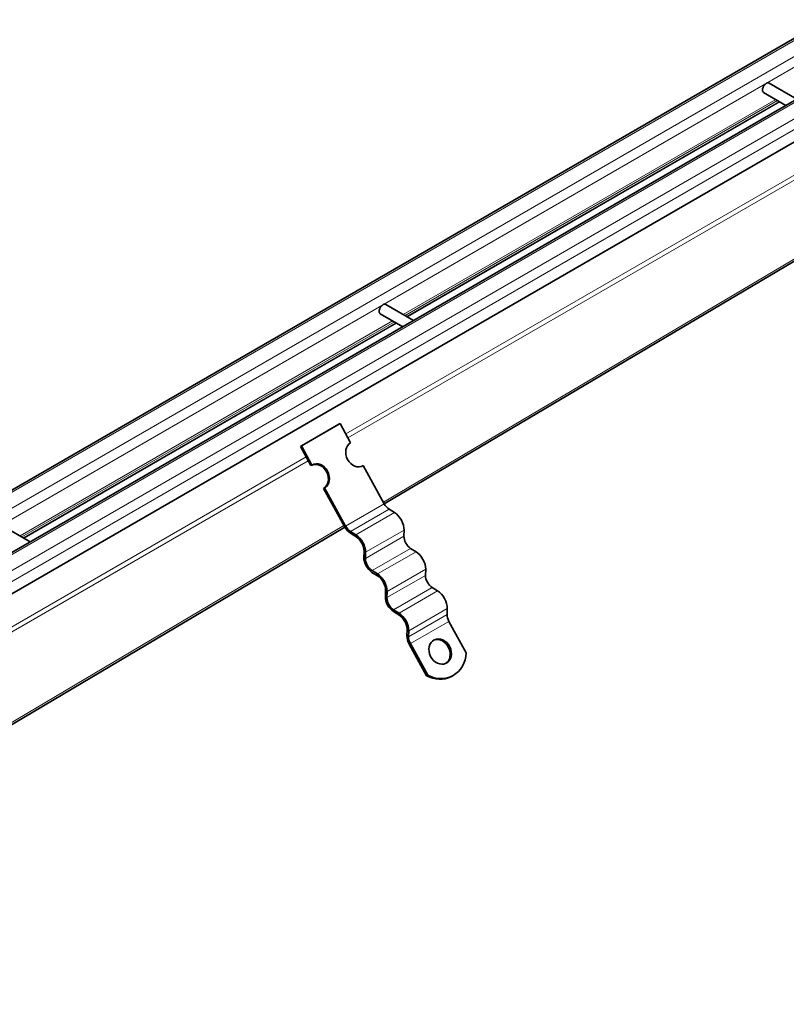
# Model space of a CAD drawing. Header units: millimetres. Extents: x -300186 to 535164, y -28581 to 763383.
# Tile 139 of 256: x 3057 to 3232, y 136300 to 136525. Entities that reach past the tile are written whole.
import ezdxf

# ---------------------------------------------------------------- set-up
doc = ezdxf.new("R2010")
doc.units = ezdxf.units.MM
doc.header["$LTSCALE"] = 10
doc.layers.add('Visible (ISO)', color=7, linetype='Continuous', lineweight=35)
doc.layers.add('Visible Narrow (ISO)', color=7, linetype='Continuous', lineweight=9)

msp = doc.modelspace()

# ---------------------------------------------------------------- linework, layer by layer
at = {"layer": 'Visible (ISO)'}
for p, q in [((3705.965, 136793.529), (2870.829, 136311.363)), ((2883.204, 136304.219), (3718.34, 136786.385)), ((3728.105, 136782.534), (2891.86, 136299.728)), ((3228.364, 136510.856), (3234.737, 136507.176)), ((3227.114, 136508.691), (3232.237, 136505.733)), ((3140.156, 136414.405), (3270.632, 136491.64)), ((3140.506, 136460.131), (3146.879, 136456.451)), ((3139.256, 136457.966), (3144.379, 136455.008)), ((3120.926, 136427.57), (3129.765, 136432.673)), ((3121.185, 136427.699), (3130.024, 136432.802)), ((3130.024, 136432.802), (3129.765, 136432.673)), ((3132.435, 136428.424), (3130.024, 136432.802)), ((3121.185, 136427.699), (3120.926, 136427.57)), ((3120.926, 136427.57), (3123.338, 136423.192)), ((3123.596, 136423.321), (3121.185, 136427.699)), ((3123.338, 136423.192), (3123.596, 136423.321)), ((3135.113, 136423.063), (3135.328, 136423.171)), ((3140.146, 136414.423), (3135.328, 136423.171)), ((3126.49, 136418.068), (3126.231, 136417.938)), ((3126.231, 136417.938), (3131.049, 136409.191)), ((3131.308, 136409.32), (3126.49, 136418.068)), ((3142.491, 136412.436), (3141.255, 136413.2)), ((3034.488, 136351.856), (3131.124, 136409.059)), ((3052.648, 136409.406), (3059.021, 136405.727)), ((3132.403, 136407.696), (3133.64, 136406.932)), ((3133.652, 136407.333), (3132.416, 136408.097)), ((3144.665, 136407.009), (3144.708, 136408.412)), ((3135.516, 136403.527), (3135.472, 136402.124)), ((3135.826, 136401.906), (3135.869, 136403.309)), ((3147.436, 136403.459), (3146.199, 136404.223)), ((3137.348, 136398.719), (3138.585, 136397.955)), ((3138.597, 136398.356), (3137.36, 136399.12)), ((3149.609, 136398.032), (3149.652, 136399.435)), ((3140.46, 136394.55), (3140.417, 136393.147)), ((3140.77, 136392.928), (3140.813, 136394.332)), ((3152.38, 136394.482), (3151.144, 136395.245)), ((3142.292, 136389.742), (3143.529, 136388.978)), ((3143.541, 136389.379), (3142.305, 136390.142)), ((3154.553, 136389.054), (3154.597, 136390.457)), ((3158.955, 136380.273), (3154.98, 136387.491)), ((3145.405, 136385.572), (3145.361, 136384.169)), ((3145.715, 136383.951), (3145.758, 136385.354)), ((3145.883, 136382.259), (3149.858, 136375.041)), ((3150.117, 136375.17), (3146.141, 136382.388)), ((3149.858, 136375.041), (3150.117, 136375.17)), ((3155.444, 136374.808), (3155.702, 136374.937))]:
    msp.add_line(p, q, dxfattribs=at)
for centre, major_axis, ratio, start_param, end_param in [((3227.739, 136509.773), (0.625, 1.083), 0.5773503, 0, 3.1415927), ((3139.881, 136459.048), (0.625, 1.083), 0.5773503, 0, 3.1415927), ((3133.882, 136425.797), (1.34, -2.684), 0.8159992, 3.190908, 6.3325006), ((3124.784, 136420.565), (1.34, -2.684), 0.8159992, 0.0493153, 3.0922773), ((3125.043, 136420.694), (-1.34, 2.684), 0.8159992, 3.190908, 6.3325006), ((3141.31, 136415.004), (-1.125, 1.949), 0.5773503, 1.5358897, 2.3212879), ((3142.411, 136409.831), (-1.625, 2.815), 0.5773503, 3.8920842, 5.4628806), ((3132.471, 136409.901), (1.375, -2.382), 0.5773503, 4.6774824, 5.4628806), ((3132.471, 136409.901), (-1.125, 1.949), 0.5773503, 1.5358897, 2.3212879), ((3133.572, 136404.727), (1.375, -2.382), 0.5773503, 0.7504916, 2.3212879), ((3133.572, 136404.727), (-1.625, 2.815), 0.5773503, 3.8920842, 5.4628806), ((3146.255, 136406.027), (-1.125, 1.949), 0.5773503, 0.7504916, 2.3212879), ((3137.416, 136400.924), (1.375, -2.382), 0.5773503, 3.8920842, 5.4628806), ((3147.355, 136400.853), (-1.625, 2.815), 0.5773503, 3.8920842, 5.4628806), ((3137.416, 136400.924), (-1.125, 1.949), 0.5773503, 0.7504916, 2.3212879), ((3138.517, 136395.75), (1.375, -2.382), 0.5773503, 0.7504916, 2.3212879), ((3138.517, 136395.75), (-1.625, 2.815), 0.5773503, 3.8920842, 5.4628806), ((3151.199, 136397.049), (-1.125, 1.949), 0.5773503, 0.7504916, 2.3212879), ((3142.36, 136391.946), (1.375, -2.382), 0.5773503, 3.8920842, 5.4628806), ((3152.3, 136391.876), (-1.625, 2.815), 0.5773503, 3.8920842, 5.4628806), ((3142.36, 136391.946), (-1.125, 1.949), 0.5773503, 0.7504916, 2.3212879), ((3143.461, 136386.773), (1.375, -2.382), 0.5773503, 0.7504916, 2.3212879), ((3143.461, 136386.773), (-1.625, 2.815), 0.5773503, 3.8920842, 5.4628806), ((3156.144, 136388.072), (-1.125, 1.949), 0.5773503, 0.7504916, 1.5358897), ((3147.305, 136382.969), (1.375, -2.382), 0.5773503, 3.8920842, 4.6774824), ((3147.305, 136382.969), (-1.125, 1.949), 0.5773503, 0.7504916, 1.5358897), ((3152.713, 136380.432), (1.34, -2.684), 0.8159992, 0.0590676, 3.0825251), ((3152.128, 136382.094), (3.574, -7.157), 0.8159992, 5.4358348, 7.2291665), ((3151.869, 136381.965), (3.574, -7.157), 0.8159992, 5.4358348, 6.2831853)]:
    msp.add_ellipse(centre, major_axis=major_axis, ratio=ratio, start_param=start_param, end_param=end_param, dxfattribs=at)
msp.add_ellipse((3152.972, 136380.562), major_axis=(-1.34, 2.684), ratio=0.8159992, dxfattribs=at)
at = {"layer": 'Visible Narrow (ISO)'}
for p, q in [((3706.715, 136793.455), (2871.092, 136311.007)), ((2874.274, 136309.17), (3709.897, 136791.617)), ((3710.958, 136789.78), (2877.011, 136308.301)), ((3719.09, 136786.31), (2883.466, 136303.863)), ((2886.648, 136302.026), (3722.272, 136784.473)), ((3723.332, 136782.636), (2889.386, 136301.157)), ((3262.602, 136506.219), (3131.331, 136430.429)), ((3229.888, 136507.089), (3144.53, 136457.807)), ((3230.326, 136506.836), (3144.968, 136457.554)), ((3230.641, 136506.654), (3145.283, 136457.373)), ((3230.86, 136506.528), (3145.502, 136457.246)), ((3263.089, 136505.335), (3131.817, 136429.545)), ((3270.423, 136492.019), (3139.947, 136414.785)), ((3142.03, 136456.364), (3056.672, 136407.083)), ((3142.468, 136456.111), (3057.11, 136406.83)), ((3142.783, 136455.929), (3057.425, 136406.648)), ((3143.002, 136455.803), (3057.644, 136406.521)), ((3122.242, 136425.181), (2990.97, 136349.392)), ((3122.728, 136424.298), (2991.457, 136348.508)), ((3131.308, 136409.32), (3140.146, 136414.423)), ((3132.416, 136408.097), (3141.255, 136413.2)), ((3133.652, 136407.333), (3142.491, 136412.436)), ((3130.913, 136409.437), (3034.418, 136352.317)), ((3135.826, 136401.906), (3144.665, 136407.009)), ((3135.869, 136403.309), (3144.708, 136408.412)), ((3137.36, 136399.12), (3146.199, 136404.223)), ((3138.597, 136398.356), (3147.436, 136403.459)), ((3140.77, 136392.928), (3149.609, 136398.032)), ((3140.813, 136394.332), (3149.652, 136399.435)), ((3142.305, 136390.142), (3151.144, 136395.245)), ((3143.541, 136389.379), (3152.38, 136394.482)), ((3145.715, 136383.951), (3154.553, 136389.054)), ((3145.758, 136385.354), (3154.597, 136390.457)), ((3146.141, 136382.388), (3154.98, 136387.491))]:
    msp.add_line(p, q, dxfattribs=at)

doc.saveas('drawing.dxf')
